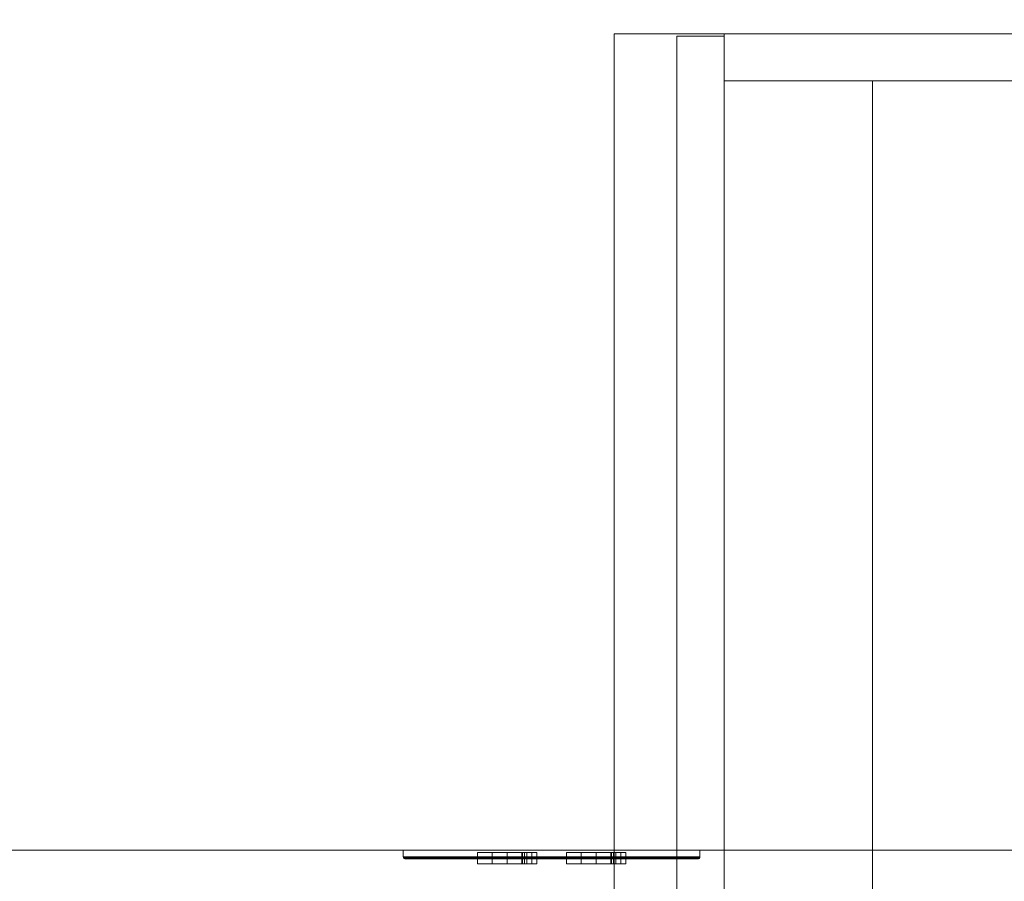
# Model space of a CAD drawing. Header units: inches. Extents: x -263 to 528, y -1 to 602.
# Tile 124 of 256: x 116 to 132, y 119 to 133. Entities that reach past the tile are written whole.
import ezdxf

# ---------------------------------------------------------------- set-up
doc = ezdxf.new("R2010")
doc.units = ezdxf.units.IN
doc.header["$MEASUREMENT"] = 0
for name, color, linetype in [('Twindo - Casework', 7, 'Continuous'), ('Twindo - Electrical', 7, 'Continuous'), ('Twindo - Slabs', 7, 'Continuous'), ('Twindo - Walls', 7, 'Continuous')]:
    doc.layers.add(name, color=color, linetype=linetype)

# ---------------------------------------------------------------- blocks, each defined once
blk = doc.blocks.new('Wall_11B44655-3C04-4561-95BD-BFC1CF29DABA', base_point=(130.123, 137.5))
at = {"layer": 'Twindo - Walls', "lineweight": 0}
mesh = blk.add_polyface(dxfattribs=at)
corners = [(130.123, 137.5, 101), (110, 137.5, 101), (110, 119.5, 101), (148.053, 119.5, 101), (130.123, 137.5), (110, 137.5), (110, 119.5), (148.053, 119.5)]
mesh.append_faces([[corners[k] for k in face] for face in [(0, 1, 2, 3), (4, 5, 1, 0), (2, 1, 5, 6), (3, 2, 6, 7), (4, 0, 3, 7), (7, 6, 5, 4)]], dxfattribs={"color": 254})
blk = doc.blocks.new('Slab_D0BD3B49-249D-4DA8-80D4-D821BCE50D6B', base_point=(-249.5, 387))
at = {"layer": 'Twindo - Slabs', "lineweight": 0}
mesh = blk.add_polyface(dxfattribs=at)
corners = [(-192, 387), (-249.5, 387), (-249.5, 387, -6), (-192, 387, -6), (-89.75, 579.5), (-249.5, 579.5), (-192, 134.5), (-132, 134.5), (-132, 124.5), (10, 124.5), (10, 13.75), (161.5, 13.75), (161.5, 6.5), (252, 6.5), (252, 14), (415.5, 14), (415.5, 322.5), (222.5, 322.5), (222.5, 357.5), (-4, 357.5), (-4, 413), (101.5, 413), (101.5, 553.5), (-89.75, 553.5), (-249.5, 579.5, -6), (-192, 134.5, -6), (-89.75, 579.5, -6), (-89.75, 553.5, -6), (101.5, 553.5, -6), (101.5, 413, -6), (-4, 413, -6), (-4, 357.5, -6), (222.5, 357.5, -6), (222.5, 322.5, -6), (415.5, 322.5, -6), (415.5, 14, -6), (252, 14, -6), (252, 6.5, -6), (161.5, 6.5, -6), (161.5, 13.75, -6), (10, 13.75, -6), (10, 124.5, -6), (-132, 124.5, -6), (-132, 134.5, -6)]
mesh.append_faces([[corners[k] for k in face] for face in [(0, 1, 2, 3), (1, 5, 24, 2), (6, 0, 3, 25), (5, 4, 26, 24), (7, 6, 25, 43), (8, 7, 43, 42), (9, 8, 42, 41), (10, 9, 41, 40), (11, 10, 40, 39), (12, 11, 39, 38), (13, 12, 38, 37), (14, 13, 37, 36), (15, 14, 36, 35), (16, 15, 35, 34), (17, 16, 34, 33), (18, 17, 33, 32), (19, 18, 32, 31), (20, 19, 31, 30), (21, 20, 30, 29), (22, 21, 29, 28), (23, 22, 28, 27), (4, 23, 27, 26)]], dxfattribs={"color": 254})
mesh.append_faces([[corners[k] for k in face] for face in [(22, 20, 21), (16, 14, 15)]], dxfattribs={"vtx0": -1, "color": 254})
mesh.append_faces([[corners[k] for k in face] for face in [(28, 30, 27), (34, 36, 33)]], dxfattribs={"vtx0": -1, "vtx1": -1, "color": 254})
mesh.append_faces([[corners[k] for k in face] for face in [(4, 0, 7), (19, 23, 8), (19, 9, 11), (43, 3, 26), (42, 27, 31), (39, 41, 31)]], dxfattribs={"vtx0": -1, "vtx1": -1, "vtx2": -1, "color": 254})
mesh.append_faces([[corners[k] for k in face] for face in [(23, 7, 8), (19, 8, 9), (17, 11, 12), (17, 12, 13), (17, 13, 14), (3, 24, 26), (43, 26, 27), (39, 31, 32), (39, 32, 33)]], dxfattribs={"vtx0": -1, "vtx2": -1, "color": 254})
mesh.append_faces([[corners[k] for k in face] for face in [(29, 30, 28), (35, 36, 34)]], dxfattribs={"vtx1": -1, "color": 254})
mesh.append_faces([[corners[k] for k in face] for face in [(4, 5, 0), (23, 4, 7), (19, 20, 23), (22, 23, 20), (18, 19, 11), (17, 18, 11), (16, 17, 14), (42, 43, 27), (30, 31, 27), (41, 42, 31), (38, 39, 33), (37, 38, 33), (36, 37, 33)]], dxfattribs={"vtx1": -1, "vtx2": -1, "color": 254})
mesh.append_faces([[corners[k] for k in face] for face in [(5, 1, 0), (0, 6, 7), (9, 10, 11), (3, 2, 24), (43, 25, 3), (39, 40, 41)]], dxfattribs={"vtx2": -1, "color": 254})
blk = doc.blocks.new('Slab_C16FED3F-F51D-4887-95C2-45D370958F54', base_point=(-255.75, 595))
at = {"layer": 'Twindo - Slabs', "lineweight": 0}
mesh = blk.add_polyface(dxfattribs=at)
corners = [(95.5, 568, 128), (95.5, 570, 128), (-75.75, 570, 128), (-75.75, 595, 128), (-255.75, 595, 128), (-255.75, 379, 128), (-198, 379, 128), (-198, 134.5, 128), (-136, 134.5, 128), (-136, 110.5, 128), (6.5, 110.5, 128), (6.5, 6.5, 128), (315.5, 6.5, 128), (315.5, 8, 128), (378.5, 8, 128), (378.5, 6.5, 128), (523, 6.5, 128), (523, 132.25, 128), (421.5, 132.25, 128), (421.5, 333, 128), (239, 333, 128), (239, 391.501, 128), (240, 391.501, 128), (240, 457, 128), (237, 457, 128), (237, 568, 128), (201, 127.5, 128), (201, 128.125, 128), (244.5, 128.125, 128), (244.5, 127.5, 128), (244.5, 15, 128), (161.5, 15, 128), (161.5, 146.5, 128), (200.935, 146.5, 128), (200.997, 146.5, 128), (200.997, 128.5, 128), (95.5, 568, 101), (95.5, 570, 101), (-75.75, 570, 101), (-75.75, 595, 101), (-255.75, 595, 101), (-255.75, 379, 101), (-198, 379, 101), (-198, 134.5, 101), (-136, 134.5, 101), (-136, 110.5, 101), (6.5, 110.5, 101), (6.5, 6.5, 101), (315.5, 6.5, 101), (315.5, 8, 101), (378.5, 8, 101), (378.5, 6.5, 101), (523, 6.5, 101), (523, 132.25, 101), (421.5, 132.25, 101), (421.5, 333, 101), (239, 333, 101), (239, 391.501, 101), (240, 391.501, 101), (240, 457, 101), (237, 457, 101), (237, 568, 101), (201, 127.5, 120), (201, 128, 120), (201, 128.125, 120), (244.5, 128.125, 120), (244.5, 128, 120), (244.5, 127.5, 120), (244.5, 127.5, 101), (244.5, 15, 101), (161.5, 15, 101), (161.5, 146.5, 101), (200.935, 146.5, 101), (200.997, 146.5, 101), (200.997, 128.5, 114.5), (201, 127.5, 101)]
mesh.append_faces([[corners[k] for k in face] for face in [(36, 37, 1, 0), (37, 38, 2, 1), (38, 39, 3, 2), (39, 40, 4, 3), (40, 41, 5, 4), (41, 42, 6, 5), (42, 43, 7, 6), (43, 44, 8, 7), (44, 45, 9, 8), (45, 46, 10, 9), (46, 47, 11, 10), (47, 48, 12, 11), (48, 49, 13, 12), (49, 50, 14, 13), (50, 51, 15, 14), (51, 52, 16, 15), (52, 53, 17, 16), (53, 54, 18, 17), (54, 55, 19, 18), (55, 56, 20, 19), (56, 57, 21, 20), (57, 58, 22, 21), (58, 59, 23, 22), (59, 60, 24, 23), (60, 61, 25, 24), (61, 36, 0, 25), (28, 27, 64, 65), (69, 70, 31, 30), (70, 71, 32, 31), (33, 32, 71, 72), (33, 72, 73, 34), (34, 73, 74, 35), (62, 67, 66, 63), (65, 64, 63, 66), (67, 62, 75, 68), (72, 74, 73)]], dxfattribs={"color": 254})
mesh.append_faces([[corners[k] for k in face] for face in [(23, 21, 22), (27, 63, 64), (29, 66, 67), (29, 69, 30), (75, 74, 72), (52, 54, 53)]], dxfattribs={"vtx0": -1, "color": 254})
mesh.append_faces([[corners[k] for k in face] for face in [(16, 18, 15), (59, 57, 60)]], dxfattribs={"vtx0": -1, "vtx1": -1, "color": 254})
mesh.append_faces([[corners[k] for k in face] for face in [(3, 6, 8), (31, 0, 11), (0, 32, 34), (24, 34, 27), (20, 24, 27), (28, 30, 12), (20, 28, 13), (75, 26, 74), (44, 42, 39), (47, 36, 70), (75, 60, 56), (49, 68, 56)]], dxfattribs={"vtx0": -1, "vtx1": -1, "vtx2": -1, "color": 254})
mesh.append_faces([[corners[k] for k in face] for face in [(2, 8, 9), (2, 9, 10), (0, 10, 11), (20, 27, 28), (30, 11, 12), (28, 12, 13), (20, 13, 14), (18, 14, 15), (42, 40, 39), (44, 39, 38), (46, 38, 37), (46, 37, 36), (72, 36, 61), (75, 61, 60), (47, 70, 69), (49, 69, 68), (50, 56, 55), (50, 55, 54)]], dxfattribs={"vtx0": -1, "vtx2": -1, "color": 254})
mesh.append_faces([[corners[k] for k in face] for face in [(17, 18, 16), (58, 57, 59)]], dxfattribs={"vtx1": -1, "color": 254})
mesh.append_faces([[corners[k] for k in face] for face in [(3, 4, 6), (2, 3, 8), (1, 2, 10), (0, 1, 10), (31, 32, 0), (25, 0, 34), (24, 25, 34), (20, 21, 24), (23, 24, 21), (30, 31, 11), (19, 20, 14), (18, 19, 14), (45, 44, 38), (46, 45, 38), (47, 46, 36), (71, 70, 36), (72, 71, 36), (75, 72, 61), (57, 56, 60), (68, 75, 56), (48, 47, 69), (49, 48, 69), (50, 49, 56), (51, 50, 54), (52, 51, 54)]], dxfattribs={"vtx1": -1, "vtx2": -1, "color": 254})
mesh.append_faces([[corners[k] for k in face] for face in [(4, 5, 6), (6, 7, 8), (26, 35, 74), (42, 41, 40), (44, 43, 42)]], dxfattribs={"vtx2": -1, "color": 254})
mesh.append_faces([[corners[k] for k in face] for face in [(27, 26, 62, 63), (29, 28, 65, 66), (29, 67, 68, 69)]], dxfattribs={"vtx3": -1, "color": 254})
blk = doc.blocks.new('Slab_A3746481-2909-4108-A365-6002FE2AB3C6', base_point=(95.5, 568))
at = {"layer": 'Twindo - Slabs', "lineweight": 0}
mesh = blk.add_polyface(dxfattribs=at)
corners = [(95.5, 568, 254), (95.5, 568, 248), (95.5, 395.501, 248), (95.5, 395.501, 254), (237, 568, 254), (237, 568, 248), (237, 457, 248), (240, 457, 248), (240, 391.501, 248), (239, 391.501, 248), (239, 192.5, 248), (421.5, 192.5, 248), (421.5, 132.25, 248), (523, 132.25, 248), (523, 6.5, 248), (378.5, 6.5, 248), (378.5, 8, 248), (315.5, 8, 248), (315.5, 6.5, 248), (150.5, 6.5, 248), (150.5, 197, 248), (155, 197, 248), (155, 397.501, 248), (113, 397.501, 248), (113, 395.501, 248), (201, 383.001, 248), (170, 383.001, 248), (170, 205.5, 248), (201, 205.5, 248), (378.6, 174.5, 248), (261.6, 174.5, 248), (261.6, 108.5, 248), (342.106, 108.5, 248), (378.6, 144.994, 248), (113, 395.501, 254), (113, 397.501, 254), (155, 397.501, 254), (155, 197, 254), (150.5, 197, 254), (150.5, 6.5, 254), (315.5, 6.5, 254), (315.5, 8, 254), (378.5, 8, 254), (378.5, 6.5, 254), (523, 6.5, 254), (523, 132.25, 254), (421.5, 132.25, 254), (421.5, 192.5, 254), (239, 192.5, 254), (239, 391.501, 254), (240, 391.501, 254), (240, 457, 254), (237, 457, 254), (170, 205.5, 254), (170, 383.001, 254), (201, 383.001, 254), (201, 205.5, 254), (261.6, 108.5, 254), (261.6, 174.5, 254), (378.6, 174.5, 254), (378.6, 144.994, 254), (342.106, 108.5, 254)]
mesh.append_faces([[corners[k] for k in face] for face in [(0, 1, 2, 3), (4, 5, 1, 0), (3, 2, 24, 34), (52, 6, 5, 4), (51, 7, 6, 52), (50, 8, 7, 51), (49, 9, 8, 50), (48, 10, 9, 49), (47, 11, 10, 48), (46, 12, 11, 47), (45, 13, 12, 46), (44, 14, 13, 45), (43, 15, 14, 44), (42, 16, 15, 43), (41, 17, 16, 42), (40, 18, 17, 41), (39, 19, 18, 40), (38, 20, 19, 39), (37, 21, 20, 38), (36, 22, 21, 37), (35, 23, 22, 36), (34, 24, 23, 35), (54, 26, 25, 55), (53, 27, 26, 54), (56, 28, 27, 53), (55, 25, 28, 56), (58, 30, 29, 59), (57, 31, 30, 58), (61, 32, 31, 57), (60, 33, 32, 61), (59, 29, 33, 60)]], dxfattribs={"color": 254})
mesh.append_faces([[corners[k] for k in face] for face in [(14, 12, 13), (51, 49, 50)]], dxfattribs={"vtx0": -1, "color": 254})
mesh.append_faces([[corners[k] for k in face] for face in [(7, 9, 6), (44, 46, 43)]], dxfattribs={"vtx0": -1, "vtx1": -1, "color": 254})
mesh.append_faces([[corners[k] for k in face] for face in [(19, 21, 27), (26, 22, 1), (28, 6, 10), (19, 28, 10), (19, 10, 31), (15, 33, 12), (0, 36, 54), (53, 37, 39), (48, 52, 56), (48, 56, 39), (57, 48, 39), (46, 60, 43)]], dxfattribs={"vtx0": -1, "vtx1": -1, "vtx2": -1, "color": 254})
mesh.append_faces([[corners[k] for k in face] for face in [(23, 2, 1), (26, 21, 22), (19, 27, 28), (25, 1, 5), (28, 5, 6), (17, 31, 32), (16, 32, 33), (29, 10, 11), (33, 11, 12), (0, 34, 35), (0, 35, 36), (53, 36, 37), (0, 54, 55), (52, 55, 56), (57, 39, 40), (57, 40, 41), (61, 41, 42), (48, 58, 59), (60, 42, 43), (46, 59, 60)]], dxfattribs={"vtx0": -1, "vtx2": -1, "color": 254})
mesh.append_faces([[corners[k] for k in face] for face in [(8, 9, 7), (45, 46, 44)]], dxfattribs={"vtx1": -1, "color": 254})
mesh.append_faces([[corners[k] for k in face] for face in [(22, 23, 1), (26, 27, 21), (25, 26, 1), (28, 25, 5), (9, 10, 6), (30, 31, 10), (18, 19, 31), (17, 18, 31), (16, 17, 32), (15, 16, 33), (29, 30, 10), (33, 29, 11), (14, 15, 12), (53, 54, 36), (56, 53, 39), (4, 0, 55), (52, 4, 55), (48, 49, 52), (51, 52, 49), (57, 58, 48), (61, 57, 41), (60, 61, 42), (47, 48, 59), (46, 47, 59)]], dxfattribs={"vtx1": -1, "vtx2": -1, "color": 254})
mesh.append_faces([[corners[k] for k in face] for face in [(23, 24, 2), (19, 20, 21), (0, 3, 34), (37, 38, 39)]], dxfattribs={"vtx2": -1, "color": 254})
blk = doc.blocks.new('Slab_ED5BE3F0-089E-41BE-87EB-5EA2DDB2F362', base_point=(-198, 134.5))
at = {"layer": 'Twindo - Slabs', "lineweight": 0}
mesh = blk.add_polyface(dxfattribs=at)
corners = [(-198, 134.5, 254), (-198, 134.5, 246.5), (-136, 134.5, 246.5), (-136, 134.5, 254), (-198, 379, 254), (-198, 379, 246.5), (-75.75, 379, 246.5), (-75.75, 378, 246.5), (-9, 378, 246.5), (-9, 395.501, 246.5), (113, 395.501, 246.5), (113, 397.501, 246.5), (155, 397.501, 246.5), (155, 197, 246.5), (150.5, 197, 246.5), (150.5, 6.5, 246.5), (6.5, 6.5, 246.5), (6.5, 110.5, 246.5), (-136, 110.5, 246.5), (-136, 110.5, 254), (6.5, 110.5, 254), (6.5, 6.5, 254), (150.5, 6.5, 254), (150.5, 197, 254), (155, 197, 254), (155, 397.501, 254), (113, 397.501, 254), (113, 395.501, 254), (-9, 395.501, 254), (-9, 378, 254), (-75.75, 378, 254), (-75.75, 379, 254)]
mesh.append_faces([[corners[k] for k in face] for face in [(0, 1, 2, 3), (4, 5, 1, 0), (3, 2, 18, 19), (31, 6, 5, 4), (30, 7, 6, 31), (29, 8, 7, 30), (28, 9, 8, 29), (27, 10, 9, 28), (26, 11, 10, 27), (25, 12, 11, 26), (24, 13, 12, 25), (23, 14, 13, 24), (22, 15, 14, 23), (21, 16, 15, 22), (20, 17, 16, 21), (19, 18, 17, 20)]], dxfattribs={"color": 254})
mesh.append_faces([[corners[k] for k in face] for face in [(25, 23, 24)]], dxfattribs={"vtx0": -1, "color": 254})
mesh.append_faces([[corners[k] for k in face] for face in [(12, 14, 11)]], dxfattribs={"vtx0": -1, "vtx1": -1, "color": 254})
mesh.append_faces([[corners[k] for k in face] for face in [(2, 5, 6), (2, 6, 7), (18, 7, 8), (17, 8, 9), (17, 9, 10), (14, 10, 11), (30, 3, 19), (29, 19, 20), (27, 20, 21), (27, 21, 22), (27, 22, 23)]], dxfattribs={"vtx0": -1, "vtx2": -1, "color": 254})
mesh.append_faces([[corners[k] for k in face] for face in [(13, 14, 12)]], dxfattribs={"vtx1": -1, "color": 254})
mesh.append_faces([[corners[k] for k in face] for face in [(18, 2, 7), (17, 18, 8), (16, 17, 10), (15, 16, 10), (14, 15, 10), (31, 4, 3), (30, 31, 3), (29, 30, 19), (28, 29, 20), (27, 28, 20), (26, 27, 23), (25, 26, 23)]], dxfattribs={"vtx1": -1, "vtx2": -1, "color": 254})
mesh.append_faces([[corners[k] for k in face] for face in [(2, 1, 5), (4, 0, 3)]], dxfattribs={"vtx2": -1, "color": 254})
blk = doc.blocks.new('Object_FE788026-C944-4F6A-A7CC-3ED30EF75885')
at = {"layer": 'Twindo - Electrical', "lineweight": 0}
mesh = blk.add_polyface(dxfattribs=at)
corners = [(126.831, 119.362, 36.656), (126.831, 119.362, 39.344), (122.176, 119.362, 39.344), (122.176, 119.362, 36.656), (125.684, 119.362, 37.606), (125.212, 119.362, 37.456), (124.739, 119.362, 37.606), (124.739, 119.362, 38.394), (125.212, 119.362, 38.544), (125.684, 119.362, 38.394), (123.322, 119.362, 38.394), (123.795, 119.362, 38.544), (124.267, 119.362, 38.394), (124.267, 119.362, 37.606), (123.795, 119.362, 37.456), (123.322, 119.362, 37.606), (126.84, 119.363, 36.648), (126.84, 119.363, 39.352), (122.167, 119.363, 39.352), (122.167, 119.363, 36.648), (125.684, 119.466, 37.606), (125.212, 119.466, 37.456), (124.739, 119.466, 37.606), (124.739, 119.466, 38.394), (125.212, 119.466, 38.544), (125.684, 119.466, 38.394), (123.322, 119.466, 38.394), (123.795, 119.466, 38.544), (124.267, 119.466, 38.394), (124.267, 119.466, 37.606), (123.795, 119.466, 37.456), (123.322, 119.466, 37.606), (126.855, 119.372, 36.632), (126.855, 119.372, 39.368), (122.151, 119.372, 39.368), (122.151, 119.372, 36.632), (126.864, 119.388, 36.623), (126.864, 119.388, 39.377), (122.142, 119.388, 39.377), (122.142, 119.388, 36.623), (126.865, 119.397, 36.622), (126.865, 119.397, 39.378), (122.141, 119.397, 39.378), (122.141, 119.397, 36.622), (126.865, 119.5, 36.622), (126.865, 119.5, 39.378), (122.141, 119.5, 39.378), (122.141, 119.5, 36.622)]
mesh.append_faces([[corners[k] for k in face] for face in [(1, 0, 16, 17), (2, 1, 17, 18), (3, 2, 18, 19), (0, 3, 19, 16), (4, 20, 21, 5), (5, 21, 22, 6), (6, 22, 23, 7), (7, 23, 24, 8), (8, 24, 25, 9), (9, 25, 20, 4), (11, 10, 26, 27), (12, 11, 27, 28), (13, 12, 28, 29), (14, 13, 29, 30), (15, 14, 30, 31), (10, 15, 31, 26), (17, 16, 32, 33), (18, 17, 33, 34), (19, 18, 34, 35), (16, 19, 35, 32), (33, 32, 36, 37), (34, 33, 37, 38), (35, 34, 38, 39), (32, 35, 39, 36), (37, 36, 40, 41), (38, 37, 41, 42), (39, 38, 42, 43), (36, 39, 43, 40), (41, 40, 44, 45), (42, 41, 45, 46), (43, 42, 46, 47), (40, 43, 47, 44), (46, 45, 44, 47)]], dxfattribs={"color": 7})
mesh.append_faces([[corners[k] for k in face] for face in [(21, 24, 23, 22), (27, 30, 29, 28)]], dxfattribs={"vtx0": -1, "color": 7})
mesh.append_faces([[corners[k] for k in face] for face in [(0, 14, 3), (3, 15, 2)]], dxfattribs={"vtx0": -1, "vtx1": -1, "color": 7})
mesh.append_faces([[corners[k] for k in face] for face in [(11, 8, 2), (0, 5, 14)]], dxfattribs={"vtx0": -1, "vtx1": -1, "vtx2": -1, "color": 7})
mesh.append_faces([[corners[k] for k in face] for face in [(8, 1, 2), (1, 8, 9), (7, 11, 12), (1, 9, 4), (6, 12, 13), (5, 13, 14), (0, 4, 5), (3, 14, 15)]], dxfattribs={"vtx0": -1, "vtx2": -1, "color": 7})
mesh.append_faces([[corners[k] for k in face] for face in [(7, 8, 11), (10, 11, 2), (6, 7, 12), (15, 10, 2), (5, 6, 13), (0, 1, 4)]], dxfattribs={"vtx1": -1, "vtx2": -1, "color": 7})
mesh.append_faces([[corners[k] for k in face] for face in [(21, 20, 25, 24), (27, 26, 31, 30)]], dxfattribs={"vtx3": -1, "color": 7})
mesh = blk.add_polyface(dxfattribs=at)
corners = [(124.267, 119.466, 38.394), (123.795, 119.466, 38.544), (123.795, 119.283, 38.544), (124.267, 119.283, 38.394), (123.322, 119.466, 38.394), (123.322, 119.283, 38.394), (123.322, 119.466, 37.606), (123.322, 119.283, 37.606), (123.795, 119.466, 37.456), (123.795, 119.283, 37.456), (124.267, 119.466, 37.606), (124.267, 119.283, 37.606), (123.795, 119.466, 37.803), (123.795, 119.466, 37.724), (123.795, 119.283, 37.724), (123.795, 119.283, 37.803), (123.558, 119.466, 37.724), (123.558, 119.283, 37.724), (123.558, 119.466, 37.803), (123.558, 119.283, 37.803), (123.795, 119.466, 38.197), (123.558, 119.466, 38.197), (123.558, 119.283, 38.197), (123.795, 119.283, 38.197), (123.558, 119.466, 38.276), (123.558, 119.283, 38.276), (123.795, 119.466, 38.276), (123.795, 119.283, 38.276), (124.188, 119.466, 37.921), (124.11, 119.466, 37.921), (124.11, 119.283, 37.921), (124.188, 119.283, 37.921), (124.07, 119.466, 37.932), (124.07, 119.283, 37.932), (124.041, 119.466, 37.961), (124.041, 119.283, 37.961), (124.031, 119.466, 38), (124.031, 119.283, 38), (124.041, 119.466, 38.039), (124.041, 119.283, 38.039), (124.07, 119.466, 38.068), (124.07, 119.283, 38.068), (124.11, 119.466, 38.079), (124.11, 119.283, 38.079), (124.188, 119.466, 38.079), (124.188, 119.283, 38.079)]
mesh.append_faces([[corners[k] for k in face] for face in [(0, 1, 2, 3), (1, 4, 5, 2), (4, 6, 7, 5), (6, 8, 9, 7), (8, 10, 11, 9), (10, 0, 3, 11), (12, 13, 14, 15), (13, 16, 17, 14), (16, 18, 19, 17), (18, 12, 15, 19), (20, 21, 22, 23), (21, 24, 25, 22), (24, 26, 27, 25), (26, 20, 23, 27), (28, 29, 30, 31), (29, 32, 33, 30), (32, 34, 35, 33), (34, 36, 37, 35), (36, 38, 39, 37), (38, 40, 41, 39), (40, 42, 43, 41), (42, 44, 45, 43), (44, 28, 31, 45)]], dxfattribs={"color": 7})
mesh.append_faces([[corners[k] for k in face] for face in [(4, 0, 24), (44, 20, 0), (21, 32, 18), (4, 21, 18), (13, 28, 10), (6, 13, 10), (3, 5, 27), (3, 23, 45), (19, 33, 22), (19, 22, 5), (11, 31, 14), (11, 17, 7)]], dxfattribs={"vtx0": -1, "vtx1": -1, "vtx2": -1, "color": 7})
mesh.append_faces([[corners[k] for k in face] for face in [(4, 24, 21), (44, 21, 20), (21, 42, 40), (21, 40, 38), (21, 38, 36), (21, 36, 34), (21, 34, 32), (12, 29, 28), (4, 18, 16), (6, 16, 13), (28, 0, 10), (3, 27, 23), (43, 23, 22), (3, 45, 31), (19, 31, 30), (19, 30, 33), (31, 15, 14), (11, 14, 17), (17, 5, 7)]], dxfattribs={"vtx0": -1, "vtx2": -1, "color": 7})
mesh.append_faces([[corners[k] for k in face] for face in [(8, 6, 10), (9, 11, 7)]], dxfattribs={"vtx1": -1, "color": 7})
mesh.append_faces([[corners[k] for k in face] for face in [(26, 24, 0), (20, 26, 0), (44, 42, 21), (28, 44, 0), (12, 18, 29), (32, 29, 18), (13, 12, 28), (6, 4, 16), (25, 27, 5), (22, 25, 5), (43, 45, 23), (41, 43, 22), (39, 41, 22), (37, 39, 22), (35, 37, 22), (33, 35, 22), (19, 15, 31), (17, 19, 5), (11, 3, 31)]], dxfattribs={"vtx1": -1, "vtx2": -1, "color": 7})
mesh.append_faces([[corners[k] for k in face] for face in [(4, 1, 0), (3, 2, 5)]], dxfattribs={"vtx2": -1, "color": 7})
mesh = blk.add_polyface(dxfattribs=at)
corners = [(125.684, 119.466, 38.394), (125.212, 119.466, 38.544), (125.212, 119.283, 38.544), (125.684, 119.283, 38.394), (124.739, 119.466, 38.394), (124.739, 119.283, 38.394), (124.739, 119.466, 37.606), (124.739, 119.283, 37.606), (125.212, 119.466, 37.456), (125.212, 119.283, 37.456), (125.684, 119.466, 37.606), (125.684, 119.283, 37.606), (125.212, 119.466, 37.803), (125.212, 119.466, 37.724), (125.212, 119.283, 37.724), (125.212, 119.283, 37.803), (124.976, 119.466, 37.724), (124.976, 119.283, 37.724), (124.976, 119.466, 37.803), (124.976, 119.283, 37.803), (125.212, 119.466, 38.197), (124.976, 119.466, 38.197), (124.976, 119.283, 38.197), (125.212, 119.283, 38.197), (124.976, 119.466, 38.276), (124.976, 119.283, 38.276), (125.212, 119.466, 38.276), (125.212, 119.283, 38.276), (125.606, 119.466, 37.921), (125.527, 119.466, 37.921), (125.527, 119.283, 37.921), (125.606, 119.283, 37.921), (125.488, 119.466, 37.932), (125.488, 119.283, 37.932), (125.459, 119.466, 37.961), (125.459, 119.283, 37.961), (125.448, 119.466, 38), (125.448, 119.283, 38), (125.459, 119.466, 38.039), (125.459, 119.283, 38.039), (125.488, 119.466, 38.068), (125.488, 119.283, 38.068), (125.527, 119.466, 38.079), (125.527, 119.283, 38.079), (125.606, 119.466, 38.079), (125.606, 119.283, 38.079)]
mesh.append_faces([[corners[k] for k in face] for face in [(0, 1, 2, 3), (1, 4, 5, 2), (4, 6, 7, 5), (6, 8, 9, 7), (8, 10, 11, 9), (10, 0, 3, 11), (12, 13, 14, 15), (13, 16, 17, 14), (16, 18, 19, 17), (18, 12, 15, 19), (20, 21, 22, 23), (21, 24, 25, 22), (24, 26, 27, 25), (26, 20, 23, 27), (28, 29, 30, 31), (29, 32, 33, 30), (32, 34, 35, 33), (34, 36, 37, 35), (36, 38, 39, 37), (38, 40, 41, 39), (40, 42, 43, 41), (42, 44, 45, 43), (44, 28, 31, 45)]], dxfattribs={"color": 7})
mesh.append_faces([[corners[k] for k in face] for face in [(4, 0, 24), (44, 20, 0), (21, 32, 18), (4, 21, 18), (13, 28, 10), (6, 13, 10), (3, 5, 27), (3, 23, 45), (19, 33, 22), (19, 22, 5), (11, 31, 14), (11, 17, 7)]], dxfattribs={"vtx0": -1, "vtx1": -1, "vtx2": -1, "color": 7})
mesh.append_faces([[corners[k] for k in face] for face in [(4, 24, 21), (44, 21, 20), (21, 42, 40), (21, 40, 38), (21, 38, 36), (21, 36, 34), (21, 34, 32), (12, 29, 28), (4, 18, 16), (6, 16, 13), (28, 0, 10), (3, 27, 23), (43, 23, 22), (3, 45, 31), (19, 31, 30), (19, 30, 33), (31, 15, 14), (11, 14, 17), (17, 5, 7)]], dxfattribs={"vtx0": -1, "vtx2": -1, "color": 7})
mesh.append_faces([[corners[k] for k in face] for face in [(8, 6, 10), (9, 11, 7)]], dxfattribs={"vtx1": -1, "color": 7})
mesh.append_faces([[corners[k] for k in face] for face in [(26, 24, 0), (20, 26, 0), (44, 42, 21), (28, 44, 0), (12, 18, 29), (32, 29, 18), (13, 12, 28), (6, 4, 16), (25, 27, 5), (22, 25, 5), (43, 45, 23), (41, 43, 22), (39, 41, 22), (37, 39, 22), (35, 37, 22), (33, 35, 22), (19, 15, 31), (17, 19, 5), (11, 3, 31)]], dxfattribs={"vtx1": -1, "vtx2": -1, "color": 7})
mesh.append_faces([[corners[k] for k in face] for face in [(4, 1, 0), (3, 2, 5)]], dxfattribs={"vtx2": -1, "color": 7})
blk = doc.blocks.new('Object_49A9933E-767A-498B-A71E-F77CD0F620F8')
at = {"layer": 'Twindo - Casework', "lineweight": 0}
mesh = blk.add_polyface(dxfattribs=at)
corners = [(125.5, 132.5, 162.5), (125.5, 99.5, 162.5), (125.5, 99.5, 164), (125.5, 132.5, 164), (150.5, 99.5, 162.5), (150.5, 99.5, 164), (150.5, 132.5, 162.5), (150.5, 132.5, 164)]
mesh.append_faces([[corners[k] for k in face] for face in [(0, 1, 2, 3), (1, 4, 5, 2), (4, 6, 7, 5), (6, 0, 3, 7), (0, 6, 4, 1), (3, 2, 5, 7)]], dxfattribs={"color": 9})
mesh = blk.add_polyface(dxfattribs=at)
corners = [(127.25, 132.461, 128.039), (127.25, 116.039, 128.039), (126.5, 116.039, 128.039), (126.5, 132.461, 128.039), (127.25, 116.039, 162.461), (126.5, 116.039, 162.461), (127.25, 132.461, 162.461), (126.5, 132.461, 162.461)]
mesh.append_faces([[corners[k] for k in face] for face in [(0, 1, 2, 3), (1, 4, 5, 2), (4, 6, 7, 5), (6, 0, 3, 7), (0, 6, 4, 1), (3, 2, 5, 7)]], dxfattribs={"color": 7})
mesh = blk.add_polyface(dxfattribs=at)
corners = [(150.5, 100.25, 161.75), (148.138, 100.25, 161.75), (148.138, 131.75, 161.75), (150.5, 131.75, 161.75), (148.138, 100.25, 162.5), (148.138, 131.75, 162.5), (150.5, 100.25, 162.5), (150.5, 131.75, 162.5), (150.5, 132.5, 128), (127.25, 132.5, 128), (127.25, 132.5, 162.5), (150.5, 132.5, 162.5), (127.25, 131.75, 128), (127.25, 131.75, 162.5), (150.5, 131.75, 128), (150.5, 131.75, 162.5), (127.25, 99.5, 128), (150.5, 99.5, 128), (150.5, 99.5, 162.5), (127.25, 99.5, 162.5), (150.5, 100.25, 128), (150.5, 100.25, 162.5), (127.25, 100.25, 128), (127.25, 100.25, 162.5), (150.125, 100.25, 128.75), (150.125, 131.75, 128.75), (150.125, 131.75, 161.75), (150.125, 100.25, 161.75), (149.75, 131.75, 128.75), (149.75, 131.75, 161.75), (149.75, 100.25, 128.75), (149.75, 100.25, 161.75)]
mesh.append_faces([[corners[k] for k in face] for face in [(0, 1, 2, 3), (1, 4, 5, 2), (4, 6, 7, 5), (6, 0, 3, 7), (0, 6, 4, 1), (3, 2, 5, 7), (8, 9, 10, 11), (9, 12, 13, 10), (12, 14, 15, 13), (14, 8, 11, 15), (8, 14, 12, 9), (11, 10, 13, 15), (16, 17, 18, 19), (17, 20, 21, 18), (20, 22, 23, 21), (22, 16, 19, 23), (16, 22, 20, 17), (19, 18, 21, 23), (24, 25, 26, 27), (25, 28, 29, 26), (28, 30, 31, 29), (30, 24, 27, 31), (24, 30, 28, 25), (27, 26, 29, 31)]], dxfattribs={"color": 7})
mesh = blk.add_polyface(dxfattribs=at)
corners = [(127.25, 131.75, 128), (127.25, 100.25, 128), (127.25, 100.25, 128.75), (127.25, 131.75, 128.75), (150.5, 100.25, 128), (150.5, 100.25, 128.75), (150.5, 131.75, 128), (150.5, 131.75, 128.75)]
mesh.append_faces([[corners[k] for k in face] for face in [(0, 1, 2, 3), (1, 4, 5, 2), (4, 6, 7, 5), (6, 0, 3, 7), (0, 6, 4, 1), (3, 2, 5, 7)]], dxfattribs={"color": 7})
mesh = blk.add_polyface(dxfattribs=at)
corners = [(127.25, 131.75, 161.75), (129.612, 131.75, 161.75), (129.612, 100.25, 161.75), (127.25, 100.25, 161.75), (129.612, 131.75, 162.5), (129.612, 100.25, 162.5), (127.25, 131.75, 162.5), (127.25, 100.25, 162.5)]
mesh.append_faces([[corners[k] for k in face] for face in [(0, 1, 2, 3), (1, 4, 5, 2), (4, 6, 7, 5), (6, 0, 3, 7), (0, 6, 4, 1), (3, 2, 5, 7)]], dxfattribs={"color": 7})

msp = doc.modelspace()

# ---------------------------------------------------------------- block references
at = {"layer": 'Twindo - Casework', "color": 36, "linetype": 'Continuous', "lineweight": 18, "true_color": 0x783c00}
msp.add_blockref('Object_49A9933E-767A-498B-A71E-F77CD0F620F8', (0, 0), dxfattribs=at)
at = {"layer": 'Twindo - Electrical', "color": 36, "linetype": 'Continuous', "lineweight": 18, "true_color": 0x783c00}
msp.add_blockref('Object_FE788026-C944-4F6A-A7CC-3ED30EF75885', (0, 0), dxfattribs=at)
at = {"layer": 'Twindo - Slabs', "color": 251, "linetype": 'Continuous', "lineweight": 18, "true_color": 0x4a4a4a}
for name, p in [('Slab_C16FED3F-F51D-4887-95C2-45D370958F54', (-255.75, 595)), ('Slab_D0BD3B49-249D-4DA8-80D4-D821BCE50D6B', (-249.5, 387)), ('Slab_A3746481-2909-4108-A365-6002FE2AB3C6', (95.5, 568)), ('Slab_ED5BE3F0-089E-41BE-87EB-5EA2DDB2F362', (-198, 134.5))]:
    msp.add_blockref(name, p, dxfattribs=at)
at = {"layer": 'Twindo - Walls', "color": 7, "lineweight": 35}
msp.add_blockref('Wall_11B44655-3C04-4561-95BD-BFC1CF29DABA', (130.123, 137.5), dxfattribs=at)

doc.saveas('drawing.dxf')
